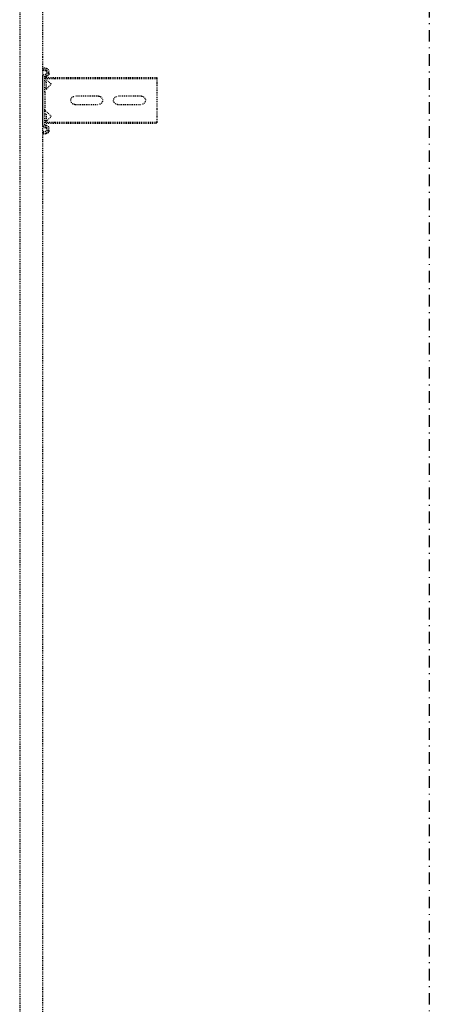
# Model space of a CAD drawing. Header units: centimetres. Extents: x 42630 to 130002, y 15 to 29179.
# Tile 72 of 138: x 50528 to 50573, y 5608 to 5716. Entities that reach past the tile are written whole.
import ezdxf

# ---------------------------------------------------------------- set-up
doc = ezdxf.new("R2010")
doc.units = ezdxf.units.CM
doc.header["$LTSCALE"] = 0.01
doc.linetypes.add('DASHDOT2', pattern=[12.7, 6.35, -3.175, 0, -3.175])
doc.linetypes.add('DASHED2', pattern=[9.525, 6.35, -3.175])
doc.layers.get('0').update_dxf_attribs({"color": 253})
doc.layers.add('A-Grid', color=253, linetype='DASHDOT2')
doc.layers.add('CKDRZWI_', color=253, linetype='Continuous')

# ---------------------------------------------------------------- blocks, each defined once
blk = doc.blocks.new('A$7E8814A102C37C')
at = {"layer": 'A-Grid', "ltscale": 20}
blk.add_lwpolyline([(1000, -130), (1000, -1964.5)], dxfattribs=at)
blk = doc.blocks.new('A$7E8814B27261F1')
at = {"color": 7, "linetype": 'DASHED2', "ltscale": 10}
for p, q in [((636.7, 325.5), (711.3, 325.5)), ((711.3, 325.5), (4186.6, 325.5)), ((711.3, 300), (636.7, 300)), ((4186.6, 300), (711.3, 300)), ((725.7, 299.7), (723.7, 299.5)), ((724.2, 296.1), (723.7, 299.5)), ((726.4, 299.7), (725.7, 299.7)), ((726.1, 296.4), (725.7, 299.7)), ((726.9, 296.4), (726.4, 299.7)), ((729.3, 295.5), (727.1, 295.5)), ((729.3, 293.5), (727.1, 293.5)), ((730, 293.5), (729.3, 293.5)), ((730.4, 297.4), (730.3, 296.4)), ((732.4, 297.1), (732.3, 296.1)), ((733.1, 297.1), (733, 296.1)), ((785.7, 300), (733.4, 300)), ((749.7, 298), (733.4, 298)), ((734.2, 296.6), (735.3, 297.5)), ((734.2, 296.6), (734.2, 286.5)), ((735.3, 297.5), (740.4, 291.7)), ((735.3, 297.5), (735.3, 286.5)), ((737.9, 298), (737.9, 296)), ((745.9, 296), (737.9, 296)), ((742.2, 291.6), (747.8, 297.2)), ((745.9, 296), (745.9, 298)), ((746.3, 296), (745.9, 296)), ((746.3, 296), (746.3, 298)), ((749.7, 298), (752, 298)), ((752, 298), (766.3, 298)), ((766.3, 298), (768.6, 298)), ((785.7, 298), (768.6, 298)), ((770.5, 297.2), (776.1, 291.6)), ((773.4, 298), (773.4, 296)), ((781.4, 296), (773.4, 296)), ((777.8, 291.7), (782.9, 297.5)), ((781.4, 296), (781.4, 298)), ((781.6, 296), (781.4, 296)), ((781.8, 296.2), (781.8, 298)), ((782.9, 297.5), (784.1, 296.6)), ((782.9, 297.5), (782.9, 286.5)), ((784.1, 296.6), (784.1, 286.5)), ((786.4, 300), (785.7, 300)), ((786.8, 296.1), (786.6, 297.1)), ((788.7, 296.4), (788.6, 297.4)), ((789.5, 296.4), (789.3, 297.4)), ((791.9, 295.5), (789.7, 295.5)), ((791.9, 293.5), (789.7, 293.5)), ((792.6, 293.5), (791.9, 293.5)), ((793.3, 299.7), (792.9, 296.4)), ((794.1, 299.7), (793.3, 299.7)), ((793.3, 299.7), (795.3, 299.5)), ((794.1, 299.7), (796, 299.5)), ((795.3, 299.5), (794.9, 296.1)), ((796, 299.5), (795.3, 299.5)), ((796, 299.5), (795.6, 296.1)), ((734.2, 286.5), (734.2, 175)), ((735.3, 286.5), (735.3, 175)), ((782.9, 286.5), (782.9, 175)), ((784.1, 286.5), (784.1, 175)), ((754.6, 239), (754.6, 265)), ((763.6, 265), (763.6, 239)), ((754.6, 192), (754.6, 218)), ((763.6, 218), (763.6, 192)), ((734.2, 175), (735.3, 175)), ((735.3, 175), (740.4, 175)), ((740.4, 175), (742.2, 175)), ((742.2, 175), (747.8, 175)), ((747.8, 175), (749.7, 175)), ((749.7, 175), (768.6, 175)), ((768.6, 175), (770.5, 175)), ((770.5, 175), (776.1, 175)), ((776.1, 175), (777.8, 175)), ((777.8, 175), (782.9, 175)), ((782.9, 175), (784.1, 175))]:
    blk.add_line(p, q, dxfattribs=at)
for centre, radius, start, end in [((741.3, 292.5), 1.2, 221, 315), ((749.7, 295.3), 2.7, 90, 135), ((768.6, 295.3), 2.7, 45, 90), ((776.9, 292.5), 1.2, 225, 319), ((759.1, 265), 4.5, 0, 180), ((759.1, 239), 4.5, 180, 0), ((759.1, 218), 4.5, 0, 180), ((759.1, 192), 4.5, 180, 0)]:
    blk.add_arc(centre, radius, start, end, dxfattribs=at)
for centre, major_axis, start_param, end_param in [((727.1, 296.5), (0, -3), 4.834562, 6.283185), ((727.1, 296.5), (0, -1), 4.834562, 6.283185), ((727.9, 296.5), (0, -1), 4.834562, 6.283185), ((729.3, 296.5), (0, 1), 3.141593, 4.590216), ((729.3, 296.5), (0, 3), 3.141593, 4.590216), ((730, 296.5), (0, 3), 3.141593, 4.590216), ((733.4, 297), (0, 3), 0, 1.448623), ((733.4, 297), (0, 1), 0, 1.448623), ((734.1, 297), (0, 1), 0, 1.448623), ((785.7, 297), (0, -3), 1.692969, 3.141593), ((785.7, 297), (0, -1), 1.692969, 3.141593), ((786.4, 297), (0, -3), 1.692969, 3.141593), ((789.7, 296.5), (0, -3), 4.834562, 6.283185), ((789.7, 296.5), (0, -1), 4.834562, 6.283185), ((790.5, 296.5), (0, -1), 4.834562, 6.283185), ((791.9, 296.5), (0, 1), 3.141593, 4.590216), ((791.9, 296.5), (0, 3), 3.141593, 4.590216), ((792.6, 296.5), (0, 3), 3.141593, 4.590216)]:
    blk.add_ellipse(centre, major_axis=major_axis, ratio=0.999962, start_param=start_param, end_param=end_param, dxfattribs=at)

msp = doc.modelspace()

# ---------------------------------------------------------------- block references
at = {"layer": 'A-Grid', "lineweight": -3}
msp.add_blockref('A$7E8814A102C37C', (49572.82, 6187.604), dxfattribs=at)
at = {"layer": 'CKDRZWI_', "xscale": -0.1, "yscale": 0.1, "zscale": 0.1, "rotation": 90}
msp.add_blockref('A$7E8814B27261F1', (50560.429, 5782.604), dxfattribs=at)

doc.saveas('drawing.dxf')
